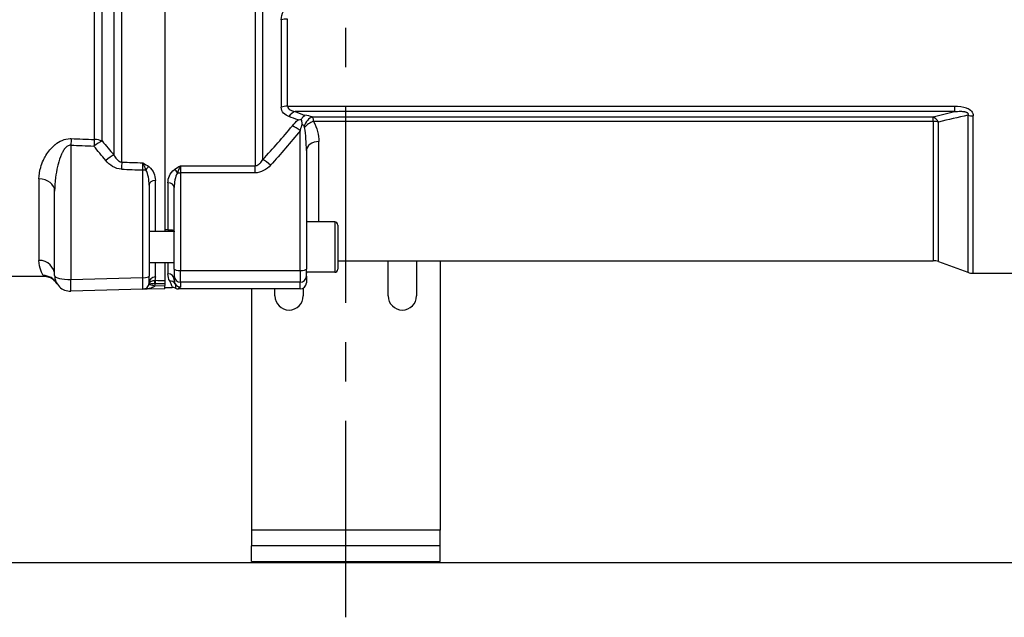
# Model space of a CAD drawing. Header units: millimetres. Extents: x 0 to 5940, y 0 to 4200.
# Tile 43 of 55: x 2743 to 3056, y 2823 to 3013. Entities that reach past the tile are written whole.
import ezdxf

# ---------------------------------------------------------------- set-up
doc = ezdxf.new("R2010")
doc.units = ezdxf.units.MM
doc.header["$LTSCALE"] = 50
doc.linetypes.add('MITTE', pattern=[2, 1.25, -0.25, 0.25, -0.25])
for name, color, linetype in [('02-LINIE-035', 2, 'CONTINUOUS'), ('03-LINIE-050', 3, 'CONTINUOUS'), ('05-ACHSE', 1, 'MITTE')]:
    doc.layers.add(name, color=color, linetype=linetype)

msp = doc.modelspace()

# ---------------------------------------------------------------- linework, layer by layer
at = {"layer": '02-LINIE-035'}
for p, q in [((2789.15, 3185.47), (2789.15, 2946.1)), ((2789.15, 3184.98), (2789.15, 2946.58)), ((2817.84, 3164.57), (2817.84, 2967)), ((2772.99, 3161.16), (2772.99, 2970.41)), ((2775.49, 2968.14), (2775.49, 3163.43)), ((2820.3, 2968.96), (2820.3, 3162.6)), ((2766.75, 3156.26), (2766.75, 2975.31)), ((2769.25, 2974.86), (2769.25, 3156.71)), ((2826.18, 3013.43), (2826.18, 2985.59)), ((2828.15, 2985.9), (2828.15, 3013.64)), ((2828.15, 2985.9), (3040.12, 2985.9)), ((3040.12, 2985.9), (3040.12, 2984.2)), ((3040.12, 2984.2), (2830.57, 2984.2)), ((2836.03, 2982.5), (3033.28, 2982.5)), ((3033.28, 2981.08), (3033.28, 2982.5)), ((3044.33, 2983.04), (3044.33, 2933.09)), ((3046.04, 2932.78), (3046.04, 2982.85)), ((3033.28, 2981.08), (2836.39, 2981.08)), ((3033.28, 2981.08), (3033.28, 2936.78)), ((3034.99, 2936.48), (3034.99, 2980.88)), ((2832.15, 2933.62), (2832.15, 2978.13)), ((2759.29, 2973.54), (2759.29, 2930.79)), ((2838.15, 2949.1), (2838.15, 2974.65)), ((2834.15, 2971.83), (2834.15, 2934.13)), ((2794.15, 2967), (2817.84, 2967)), ((2794.15, 2967), (2794.15, 2964.71)), ((2817.84, 2964.71), (2817.84, 2967)), ((2782.21, 2931.39), (2782.21, 2965.63)), ((2794.15, 2964.71), (2794.15, 2933.62)), ((2817.84, 2964.71), (2794.15, 2964.71)), ((2749.15, 2962.77), (2749.15, 2936.89)), ((2784.15, 2960.83), (2784.15, 2931.9)), ((2786.15, 2946.1), (2786.15, 2962.33)), ((2790.15, 2961.55), (2790.15, 2946.58)), ((2754.15, 2932.08), (2754.15, 2958.93)), ((2792.15, 2934.13), (2792.15, 2960.03)), ((2843.15, 2949.1), (2834.15, 2949.1)), ((2843.15, 2949.1), (2843.15, 2933.1)), ((2844.15, 2948.1), (2844.15, 2934.1)), ((2792.15, 2946.1), (2784.68, 2946.1)), ((2790.15, 2946.58), (2789.15, 2946.58)), ((2792.15, 2936.1), (2784.15, 2936.1)), ((2786.15, 2931.63), (2786.15, 2936.1)), ((2789.15, 2936.1), (2789.15, 2930.53)), ((2789.15, 2936.1), (2789.15, 2930.53)), ((2790.15, 2936.1), (2790.15, 2932.63)), ((2844.15, 2936.78), (3033.28, 2936.78)), ((2860.15, 2925.59), (2860.15, 2936.78)), ((2869.15, 2936.78), (2869.15, 2925.59)), ((2876.65, 2936.78), (2876.65, 2851.09)), ((3034.99, 2936.48), (3044.33, 2933.09)), ((2750.67, 2931.78), (2750.5, 2932.06)), ((2784.15, 2929.68), (2784.15, 2931.9)), ((2792.15, 2934.13), (2792.15, 2931.91)), ((2792.15, 2930.7), (2792.15, 2931.91)), ((2794.15, 2929.91), (2794.15, 2933.62)), ((2794.15, 2933.62), (2832.15, 2933.62)), ((2832.15, 2933.62), (2832.15, 2929.91)), ((2834.15, 2931.91), (2834.15, 2934.13)), ((2843.15, 2933.1), (2834.15, 2933.1)), ((2834.15, 2931.91), (2834.15, 2929.79)), ((3046.04, 2932.78), (3080.15, 2932.78)), ((2750.67, 2931.78), (2697.65, 2931.78)), ((2759.29, 2930.79), (2782.21, 2931.39)), ((2786, 2928.78), (2789.15, 2928.86)), ((2789.15, 2929.55), (2789.15, 2928.86)), ((2789.15, 2927.86), (2789.15, 2928.86)), ((2832.15, 2929.91), (2794.15, 2929.91)), ((2794.15, 2929.91), (2794.15, 2928.42)), ((2832.15, 2927.78), (2832.15, 2929.91)), ((2782.21, 2927.68), (2759.29, 2927.08)), ((2789.15, 2927.86), (2782.21, 2927.68)), ((2789.15, 2928.28), (2791.54, 2928.28)), ((2832.15, 2927.78), (2793.48, 2927.78)), ((2816.65, 2927.78), (2816.65, 2851.09)), ((2824.15, 2925.59), (2824.15, 2927.78)), ((2833.15, 2928.05), (2833.15, 2925.59)), ((2876.65, 2851.09), (2816.65, 2851.09)), ((2816.65, 2851.09), (2816.65, 2846.09)), ((2876.65, 2846.09), (2876.65, 2851.09)), ((2816.65, 2841.09), (2816.65, 2846.09)), ((2876.65, 2846.09), (2816.65, 2846.09)), ((2876.65, 2841.09), (2876.65, 2846.09)), ((2816.65, 2841.09), (2876.65, 2841.09))]:
    msp.add_line(p, q, dxfattribs=at)
for centre, radius, start, end in [((2843.15, 2948.1), 1, 0, 90), ((3033.28, 2931.78), 5, 70, 90), ((2759.15, 2932.08), 5, 180, 271.5), ((2838.15, 2932.78), 4, 175.4199, 180), ((2843.15, 2934.1), 1, 270, 0), ((3046.04, 2937.78), 5, 250, 270), ((2782.15, 2929.68), 2, 271.5, 0), ((2782.1, 2929.68), 4, 346.9921, 358.2702), ((2791.54, 2926.28), 2, 61.0569, 90.0002), ((2828.65, 2925.59), 4.5, 180, 0), ((2864.65, 2925.59), 4.5, 180, 0)]:
    msp.add_arc(centre, radius, start, end, dxfattribs=at)
for centre, major_axis, ratio, start_param, end_param in [((2828.15, 3012.07), (4, 0), 0.392088, 1.570796, 2.086345), ((2828.15, 2983.5), (4, 0), 0.600636, 1.570796, 2.086345), ((2830.57, 2980.45), (1.41, 3.74), 0.695306, 0.495962, 1.225194), ((2836.03, 2978.74), (-1.33, -3.77), 0.675738, 3.624077, 4.742024), ((2832.15, 2980.59), (6, 0), 0.417529, 0.867648, 1.311563), ((3033.28, 2977.8), (1.25, -4.84), 0.564656, 2.108788, 2.714303), ((3046.04, 2985.97), (-5, 0), 0.62357, 1.22173, 1.570796), ((2832.15, 2976.84), (-3.91, 3.12), 0.205021, 4.874494, 5.546274), ((2832.15, 2976.83), (0, 3.54), 0.564899, 5.580037, 5.972839), ((2836.39, 2978.45), (-3.45, -2.02), 0.600795, 4.374589, 5.255159), ((3033.28, 2977.8), (5, 0), 0.656615, 1.22173, 1.570796), ((2759.42, 2972.24), (0.21, 5), 0.038365, 0.833408, 1.310471), ((7476.42, 3067.08), (-5308.2, -36), 0.025292, 0.476228, 0.479233), ((7476.55, 3065.78), (-5308.2, -34.7), 0.024383, 0.47624, 0.479245), ((2766.75, 2971.94), (0.21, 5), 0.038269, 0.830394, 1.310457), ((2766.75, 2971.94), (3.91, 3.12), 0.220646, 0.714145, 1.429216), ((2766.75, 2971.94), (5, 0), 0.675176, 1.047198, 1.570796), ((2838.15, 2971.83), (-4, 0), 0.706433, 4.712389, 6.283185), ((2770.49, 2967.39), (3.82, 3.23), 0.216786, 0.68941, 1.423128), ((2775.49, 2964.59), (0.18, 5), 0.036867, 0.78178, 1.310259), ((7476.55, 3065.78), (-5441.86, -35.61), 0.024405, 0.527732, 0.530157), ((2782.16, 2964.9), (-0.07, 4.31), 0.0137, 4.882967, 5.483053), ((2784.08, 2965.24), (1.19, 1.61), 0.52466, 0.951527, 1.673373), ((2822.77, 2965.89), (-3.69, 3.37), 0.193992, 4.887938, 5.605783), ((7476.42, 3067.08), (-5441.86, -36.91), 0.025292, 0.527721, 0.530212), ((2782.15, 2966.15), (2, 0), 0.258819, 4.738569, 5.214206), ((2792.2, 2964.32), (1.18, -1.61), 0.530864, 1.463735, 2.197776), ((2794.15, 2965.22), (2, 0), 0.258819, 4.201538, 4.712389), ((2749.15, 2958.93), (5, 0), 0.768739, 0, 1.570796), ((2786.15, 2960.83), (-2, 0), 0.752394, 4.712389, 6.283185), ((2790.15, 2960.03), (2, 0), 0.758102, 0, 1.570796), ((2749.15, 2932.08), (5, 0), 0.961909, 0, 1.570796), ((2750.5, 2927.07), (4.33, 2.51), 0.997274, 0, 1.047153), ((2759.15, 2932.08), (-5, 0), 0.258819, 0, 1.596976), ((2782.15, 2931.9), (2, 0), 0.258819, 4.738569, 6.283185), ((2790.15, 2930.7), (2, 0), 0.968372, 0, 1.570796), ((2794.15, 2934.13), (-2, 0), 0.258819, 0, 1.570796), ((2794.15, 2931.91), (-2, 0), 0.999657, 0, 1.570796), ((2832.15, 2934.13), (2, 0), 0.258819, 4.712389, 6.283185), ((2832.15, 2931.91), (2, 0), 0.999657, 4.712389, 6.283185), ((2759.15, 2932.08), (0.13, -5), 0.020082, 0, 1.308471), ((2782.15, 2932.68), (-0.05, 5), 0.008031, 3.141719, 4.45019), ((2786.34, 2928.58), (2.2, -0.77), 0.828928, 3.178562, 3.22313), ((2786.22, 2927.55), (2.1, -1.7), 0.192979, 3.185805, 3.227461), ((2786.22, 2927.55), (2.1, -1.7), 0.192979, 3.232154, 3.232163), ((2786.22, 2927.55), (2.1, -1.7), 0.192979, 3.227674, 3.232154), ((2785.08, 2929), (-0.955, 0.295), 0.808217, 0.016769, 0.089933), ((2786.05, 2928.78), (-1.95, 0.45), 0.005894, 0.052915, 1.545288), ((2786.15, 2929.68), (-2, 0), 0.975656, 4.712389, 6.283185), ((2786, 2929.56), (0.028, 1), 0.153025, 0.183781, 1.571252), ((2786.16, 2929.75), (1.99, -0.03), 0.093877, 4.558013, 4.686164), ((2786.15, 2930.72), (0.99, 0), 0.180612, 4.557232, 4.686045), ((2786.13, 2929.56), (0.005, 1), 0.026177, 0.181571, 1.570922), ((3740.85, 3065.78), (-5289.1, 0), 0.026186, 1.389288, 1.389875), ((3740.88, 3065.78), (-5289.1, 0), 0.025997, 1.389288, 1.38987), ((2789.15, 2929.55), (0, -1), 0.00001, 3.323152, 4.712533), ((2790.7, 2928.4), (1.79, 0.89), 0.981214, 0.068658, 1.115762), ((2794.15, 2930.42), (2, 0), 0.999657, 3.671679, 4.712389), ((2832.15, 2929.79), (0, -2), 0.999657, 0, 1.570796)]:
    msp.add_ellipse(centre, major_axis=major_axis, ratio=ratio, start_param=start_param, end_param=end_param, dxfattribs=at)
for points, knots in [([(2826.18, 3013.43), (2826.18, 3014.33), (2826.46, 3015.25), (2826.91, 3016.1), (2827.35, 3016.94), (2827.94, 3017.71), (2828.6, 3018.41)], [0, 0, 0, 0, 0.5, 0.5, 0.5, 1, 1, 1, 1]), ([(2828.6, 2982.64), (2827.94, 2982.87), (2827.35, 2983.21), (2826.91, 2983.69), (2826.46, 2984.17), (2826.18, 2984.81), (2826.18, 2985.59)], [0, 0, 0, 0, 0.5, 0.5, 0.5, 1, 1, 1, 1]), ([(2828.15, 2985.9), (2828.15, 2985.37), (2828.55, 2984.99), (2829.01, 2984.73), (2829.47, 2984.48), (2830.01, 2984.32), (2830.57, 2984.2)], [0, 0, 0, 0, 0.5, 0.5, 0.5, 1, 1, 1, 1]), ([(3040.12, 2985.9), (3041.43, 2985.9), (3042.77, 2985.79), (3043.95, 2985.35), (3043.96, 2985.34), (3043.98, 2985.34), (3043.99, 2985.33), (3044.58, 2985.11), (3045.12, 2984.78), (3045.48, 2984.36), (3045.49, 2984.35), (3045.5, 2984.35), (3045.5, 2984.34), (3045.87, 2983.9), (3046.04, 2983.37), (3046.04, 2982.85)], [0, 0, 0, 0, 0.4944, 0.4944, 0.4944, 0.5, 0.5, 0.5, 0.744851, 0.744851, 0.744851, 0.75, 0.75, 0.75, 1, 1, 1, 1]), ([(2832.49, 2981.71), (2832.66, 2982.01), (2832.84, 2982.28), (2833.25, 2982.72), (2833.46, 2982.89), (2833.69, 2983), (2833.69, 2983.01), (2833.69, 2983.01)], [0.0000014, 0.0000014, 0.0000014, 0.0000014, 0.1219598, 0.1219598, 0.2431861, 0.2431861, 0.2444592, 0.2444592, 0.2444592, 0.2444592]), ([(2836.03, 2982.5), (2836.1, 2982.39), (2836.15, 2982.25), (2836.2, 2982.09), (2836.28, 2981.82), (2836.34, 2981.48), (2836.39, 2981.08)], [0, 0, 0, 0, 0.375273, 0.375273, 0.375273, 1, 1, 1, 1]), ([(3040.12, 2984.2), (3040.76, 2984.27), (3041.4, 2984.31), (3042.06, 2984.3), (3042.43, 2984.3), (3042.81, 2984.28), (3043.19, 2984.22), (3043.27, 2984.2), (3043.36, 2984.19), (3043.44, 2984.17), (3043.58, 2984.14), (3043.72, 2984.1), (3043.85, 2984.04), (3043.93, 2984.01), (3044, 2983.98), (3044.06, 2983.94), (3044.13, 2983.9), (3044.19, 2983.86), (3044.23, 2983.81), (3044.25, 2983.8), (3044.26, 2983.79), (3044.27, 2983.78), (3044.32, 2983.71), (3044.37, 2983.64), (3044.39, 2983.57), (3044.41, 2983.51), (3044.42, 2983.45), (3044.42, 2983.39), (3044.41, 2983.31), (3044.4, 2983.23), (3044.37, 2983.16), (3044.36, 2983.12), (3044.34, 2983.08), (3044.33, 2983.04)], [0, 0, 0, 0, 0.3701426, 0.3701426, 0.3701426, 0.5829279, 0.5829279, 0.5829279, 0.6308234, 0.6308234, 0.6308234, 0.7113576, 0.7113576, 0.7113576, 0.7555012, 0.7555012, 0.7555012, 0.7985446, 0.7985446, 0.7985446, 0.80792, 0.80792, 0.80792, 0.8638676, 0.8638676, 0.8638676, 0.9084075, 0.9084075, 0.9084075, 0.9676844, 0.9676844, 0.9676844, 0.9999998, 0.9999998, 0.9999998, 0.9999998]), ([(2831.55, 2981.56), (2831.55, 2981.56), (2831.55, 2981.56), (2831.87, 2981.63), (2832.18, 2981.68), (2832.49, 2981.71)], [0.0000004, 0.0000004, 0.0000004, 0.0000004, 0.013428, 0.013428, 1, 1, 1, 1]), ([(2832.76, 2980.2), (2832.49, 2979.6), (2832.35, 2978.96), (2832.2, 2978.33), (2832.18, 2978.27), (2832.17, 2978.2), (2832.15, 2978.13)], [0.0008261, 0.0008261, 0.0008261, 0.0008261, 0.904672, 0.904672, 0.904672, 1, 1, 1, 1]), ([(2832.49, 2981.71), (2832.54, 2981.48), (2832.58, 2981.25), (2832.62, 2981), (2832.64, 2980.87), (2832.67, 2980.74), (2832.69, 2980.6), (2832.7, 2980.54), (2832.71, 2980.47), (2832.73, 2980.4), (2832.73, 2980.36), (2832.74, 2980.32), (2832.75, 2980.28), (2832.76, 2980.25), (2832.77, 2980.21), (2832.76, 2980.2)], [0.0000003, 0.0000003, 0.0000003, 0.0000003, 0.4896519, 0.4896519, 0.4896519, 0.7448259, 0.7448259, 0.7448259, 0.872413, 0.872413, 0.872413, 0.9481701, 0.9481701, 0.9481701, 1, 1, 1, 1]), ([(2833.57, 2979.19), (2833.55, 2979.27), (2833.53, 2979.35), (2833.5, 2979.42), (2833.49, 2979.46), (2833.47, 2979.5), (2833.45, 2979.53)], [0, 0, 0, 0, 0.655095, 0.655095, 0.655095, 1, 1, 1, 1]), ([(2834.15, 2971.83), (2834.15, 2973.06), (2834.11, 2974.3), (2834.01, 2975.53), (2833.92, 2976.75), (2833.78, 2977.98), (2833.57, 2979.19)], [0, 0, 0, 0, 0.50488, 0.50488, 0.50488, 1, 1, 1, 1]), ([(2836.39, 2981.08), (2837.02, 2980.04), (2837.44, 2978.95), (2837.72, 2977.88), (2838.01, 2976.8), (2838.15, 2975.73), (2838.15, 2974.65)], [0, 0, 0, 0, 0.5, 0.5, 0.5, 1, 1, 1, 1]), ([(2749.15, 2962.77), (2749.15, 2963.99), (2749.35, 2965.23), (2749.71, 2966.47), (2749.93, 2967.23), (2750.21, 2968), (2750.57, 2968.75), (2750.8, 2969.24), (2751.06, 2969.74), (2751.35, 2970.22), (2751.36, 2970.24), (2751.37, 2970.26), (2751.39, 2970.28), (2752.13, 2971.5), (2753.07, 2972.71), (2754.32, 2973.73), (2754.34, 2973.75), (2754.37, 2973.77), (2754.39, 2973.78), (2755.61, 2974.76), (2757.26, 2975.59), (2759.08, 2975.61), (2759.19, 2975.61), (2759.3, 2975.61), (2759.42, 2975.61)], [0, 0, 0, 0, 0.247098, 0.247098, 0.247098, 0.397904, 0.397904, 0.397904, 0.495871, 0.495871, 0.495871, 0.5, 0.5, 0.5, 0.745702, 0.745702, 0.745702, 0.75, 0.75, 0.75, 0.985724, 0.985724, 0.985724, 1, 1, 1, 1]), ([(2759.29, 2973.54), (2758.89, 2973.57), (2758.5, 2973.43), (2758.19, 2973.22), (2757.88, 2973), (2757.63, 2972.74), (2757.4, 2972.45), (2757.15, 2972.13), (2756.93, 2971.78), (2756.74, 2971.43), (2756.6, 2971.17), (2756.47, 2970.91), (2756.35, 2970.64), (2755.88, 2969.61), (2755.53, 2968.53), (2755.25, 2967.47), (2755.19, 2967.23), (2755.13, 2966.99), (2755.07, 2966.76), (2754.79, 2965.57), (2754.58, 2964.37), (2754.43, 2963.19), (2754.25, 2961.76), (2754.15, 2960.35), (2754.15, 2958.93)], [0, 0, 0, 0, 0.0625, 0.0625, 0.0625, 0.125, 0.125, 0.125, 0.19686, 0.19686, 0.19686, 0.25, 0.25, 0.25, 0.45489, 0.45489, 0.45489, 0.5, 0.5, 0.5, 0.726423, 0.726423, 0.726423, 1, 1, 1, 1]), ([(2772.99, 2970.41), (2773.23, 2969.95), (2773.51, 2969.5), (2773.86, 2969.1), (2774.03, 2968.9), (2774.22, 2968.72), (2774.44, 2968.56), (2774.6, 2968.44), (2774.77, 2968.34), (2774.96, 2968.27), (2775.13, 2968.2), (2775.31, 2968.15), (2775.49, 2968.14)], [0, 0, 0, 0, 0.461269, 0.461269, 0.461269, 0.686871, 0.686871, 0.686871, 0.851732, 0.851732, 0.851732, 1, 1, 1, 1]), ([(2782.15, 2967.91), (2782.16, 2967.9), (2782.16, 2967.9), (2782.16, 2967.9), (2782.82, 2967.51), (2783.48, 2967.12), (2784.08, 2966.69)], [0, 0, 0, 0, 0.004863, 0.004863, 0.004863, 1, 1, 1, 1]), ([(2783.12, 2965.7), (2782.96, 2966.09), (2782.81, 2966.47), (2782.65, 2966.82), (2782.57, 2967.01), (2782.49, 2967.2), (2782.41, 2967.38), (2782.32, 2967.56), (2782.24, 2967.73), (2782.16, 2967.9), (2782.16, 2967.9), (2782.16, 2967.9), (2782.15, 2967.91)], [0, 0, 0, 0, 0.481133, 0.481133, 0.481133, 0.737054, 0.737054, 0.737054, 0.994978, 0.994978, 0.994978, 1, 1, 1, 1]), ([(2784.08, 2966.69), (2784.89, 2966.1), (2785.36, 2965.35), (2785.68, 2964.61), (2786, 2963.86), (2786.15, 2963.09), (2786.15, 2962.33)], [0, 0, 0, 0, 0.5, 0.5, 0.5, 1, 1, 1, 1]), ([(2792.2, 2965.77), (2792.8, 2966.21), (2793.47, 2966.6), (2794.15, 2967), (2794.15, 2967), (2794.15, 2967), (2794.15, 2967)], [0, 0, 0, 0, 0.995215, 0.995215, 0.995215, 1, 1, 1, 1]), ([(2794.15, 2967), (2794.15, 2967), (2794.15, 2967), (2794.15, 2966.99), (2794.07, 2966.83), (2793.98, 2966.65), (2793.9, 2966.47), (2793.82, 2966.29), (2793.73, 2966.1), (2793.65, 2965.91), (2793.49, 2965.55), (2793.34, 2965.17), (2793.18, 2964.77)], [0, 0, 0, 0, 0.004938, 0.004938, 0.004938, 0.2633, 0.2633, 0.2633, 0.519574, 0.519574, 0.519574, 1, 1, 1, 1]), ([(2817.84, 2967), (2818.02, 2967), (2818.2, 2967.03), (2818.37, 2967.09), (2818.64, 2967.17), (2818.89, 2967.32), (2819.11, 2967.49), (2819.23, 2967.59), (2819.34, 2967.69), (2819.44, 2967.79), (2819.79, 2968.14), (2820.06, 2968.55), (2820.3, 2968.96)], [0, 0, 0, 0, 0.155563, 0.155563, 0.155563, 0.407438, 0.407438, 0.407438, 0.542309, 0.542309, 0.542309, 1, 1, 1, 1]), ([(2784.15, 2960.83), (2784.15, 2961.65), (2784.08, 2962.48), (2783.93, 2963.3), (2783.93, 2963.33), (2783.92, 2963.35), (2783.92, 2963.38), (2783.77, 2964.17), (2783.57, 2964.97), (2783.12, 2965.7)], [0, 0, 0, 0, 0.5, 0.5, 0.5, 0.516276, 0.516276, 0.516276, 1, 1, 1, 1]), ([(2790.15, 2961.55), (2790.15, 2962.29), (2790.31, 2963.03), (2790.62, 2963.76), (2790.94, 2964.48), (2791.41, 2965.2), (2792.2, 2965.77)], [0, 0, 0, 0, 0.499277, 0.499277, 0.499277, 1, 1, 1, 1]), ([(2793.18, 2964.77), (2792.74, 2964.07), (2792.54, 2963.28), (2792.39, 2962.51), (2792.38, 2962.49), (2792.38, 2962.46), (2792.37, 2962.44), (2792.22, 2961.64), (2792.15, 2960.83), (2792.15, 2960.03)], [0, 0, 0, 0, 0.483771, 0.483771, 0.483771, 0.5, 0.5, 0.5, 1, 1, 1, 1]), ([(2784.68, 2946.1), (2784.48, 2946.1), (2784.33, 2946.05), (2784.19, 2945.88), (2784.15, 2945.8), (2784.15, 2945.69)], [0.2916395, 0.2916395, 0.2916395, 0.2916395, 0.4374772, 0.4374772, 0.5300861, 0.5300861, 0.5300861, 0.5300861]), ([(2790.15, 2946.58), (2790.17, 2946.58), (2790.19, 2946.58), (2790.32, 2946.59), (2790.43, 2946.59), (2790.68, 2946.6), (2790.82, 2946.6), (2791.14, 2946.61), (2791.34, 2946.6), (2791.75, 2946.53), (2791.95, 2946.45), (2792.12, 2946.21), (2792.15, 2946.11), (2792.15, 2946)], [0.7699377, 0.7699377, 0.7699377, 0.7699377, 0.776967, 0.776967, 0.8231163, 0.8231163, 0.8872727, 0.8872727, 0.9965058, 0.9965058, 1.1407572, 1.1407572, 1.2148424, 1.2148424, 1.2148424, 1.2148424]), ([(2750.5, 2932.06), (2750.32, 2932.36), (2750, 2932.92), (2749.71, 2933.73), (2749.42, 2934.53), (2749.15, 2935.58), (2749.15, 2936.89)], [0, 0, 0, 0, 0.500176, 0.500176, 0.500176, 1, 1, 1, 1]), ([(2754.88, 2929.48), (2754.6, 2929.92), (2754.24, 2930.32), (2753.42, 2930.99), (2752.95, 2931.27), (2751.96, 2931.64), (2751.42, 2931.76), (2750.82, 2931.78), (2750.74, 2931.78), (2750.67, 2931.78)], [0.0050106, 0.0050106, 0.0050106, 0.0050106, 0.1626325, 0.1626325, 0.3222591, 0.3222591, 0.48169, 0.48169, 0.5042975, 0.5042975, 0.5042975, 0.5042975]), ([(2786, 2928.78), (2785.91, 2928.65), (2785.78, 2928.55), (2785.65, 2928.47), (2785.57, 2928.41), (2785.47, 2928.36), (2785.38, 2928.31), (2785.3, 2928.28), (2785.22, 2928.24), (2785.14, 2928.21), (2784.91, 2928.11), (2784.68, 2928.04), (2784.44, 2927.98), (2784.35, 2927.95), (2784.25, 2927.93), (2784.16, 2927.91), (2783.66, 2927.8), (2783.16, 2927.73), (2782.66, 2927.7), (2782.51, 2927.69), (2782.37, 2927.69), (2782.22, 2927.68), (2782.22, 2927.68), (2782.21, 2927.68), (2782.21, 2927.68)], [0, 0, 0, 0, 0.113513, 0.113513, 0.113513, 0.189586, 0.189586, 0.189586, 0.254662, 0.254662, 0.254662, 0.43713, 0.43713, 0.43713, 0.51001, 0.51001, 0.51001, 0.886361, 0.886361, 0.886361, 0.99687, 0.99687, 0.99687, 1, 1, 1, 1]), ([(2784.11, 2929.23), (2784.11, 2929.23), (2784.11, 2929.23), (2784.11, 2929.24), (2784.16, 2929.33), (2784.33, 2929.4), (2784.6, 2929.45), (2784.79, 2929.5), (2785.03, 2929.53), (2785.29, 2929.55), (2785.47, 2929.57), (2785.66, 2929.57), (2785.85, 2929.57)], [0, 0, 0, 0, 0.010631, 0.010631, 0.010631, 0.469929, 0.469929, 0.469929, 0.790488, 0.790488, 0.790488, 1, 1, 1, 1]), ([(2784.12, 2929.29), (2784.19, 2929.51), (2784.3, 2929.72), (2784.46, 2929.9), (2784.6, 2930.06), (2784.77, 2930.19), (2784.97, 2930.3), (2785.11, 2930.38), (2785.27, 2930.44), (2785.44, 2930.48), (2785.62, 2930.53), (2785.81, 2930.55), (2786, 2930.55)], [0, 0, 0, 0, 0.31749, 0.31749, 0.31749, 0.588541, 0.588541, 0.588541, 0.78817, 0.78817, 0.78817, 1, 1, 1, 1]), ([(2791.54, 2928.28), (2791.61, 2928.28), (2791.56, 2928.46), (2791.26, 2929.15), (2791.05, 2929.67), (2790.7, 2930.36)], [0, 0, 0, 0, 0.5, 0.5, 1, 1, 1, 1]), ([(2792.15, 2930.7), (2792.15, 2930.56), (2792.16, 2930.44), (2792.18, 2930.31), (2792.22, 2929.97), (2792.31, 2929.67), (2792.43, 2929.41)], [0, 0, 0, 0, 0.26442, 0.26442, 0.26442, 1, 1, 1, 1]), ([(2792.43, 2929.41), (2792.6, 2929.01), (2792.58, 2928.69), (2792.52, 2928.23), (2792.48, 2928.09), (2792.51, 2928.03)], [0, 0, 0, 0, 0.5, 0.5, 1, 1, 1, 1]), ([(2783.26, 2928.01), (2783.23, 2928), (2783.21, 2927.98), (2783.19, 2927.97), (2782.94, 2927.82), (2782.69, 2927.74), (2782.44, 2927.7), (2782.36, 2927.69), (2782.29, 2927.68), (2782.21, 2927.68), (2782.21, 2927.68), (2782.21, 2927.68), (2782.21, 2927.68)], [0.4825876, 0.4825876, 0.4825876, 0.4825876, 0.5151642, 0.5151642, 0.5151642, 0.8876758, 0.8876758, 0.8876758, 0.9972383, 0.9972383, 0.9972383, 1, 1, 1, 1]), ([(2792.51, 2928.03), (2792.66, 2927.95), (2792.81, 2927.89), (2793.14, 2927.81), (2793.31, 2927.78), (2793.48, 2927.78)], [0.0000018, 0.0000018, 0.0000018, 0.0000018, 0.0506397, 0.0506397, 0.101278, 0.101278, 0.101278, 0.101278]), ([(2794.15, 2928.42), (2794.15, 2928.4), (2794.15, 2928.38), (2794.14, 2928.37), (2794.11, 2928.33), (2794.06, 2928.29), (2794, 2928.26), (2793.97, 2928.24), (2793.94, 2928.22), (2793.9, 2928.21), (2793.83, 2928.17), (2793.75, 2928.13), (2793.68, 2928.1), (2793.59, 2928.05), (2793.52, 2928.01), (2793.47, 2927.96), (2793.42, 2927.92), (2793.41, 2927.88), (2793.43, 2927.84), (2793.44, 2927.82), (2793.46, 2927.8), (2793.48, 2927.78)], [0, 0, 0, 0, 0.078025, 0.078025, 0.078025, 0.251552, 0.251552, 0.251552, 0.333332, 0.333332, 0.333332, 0.503124, 0.503124, 0.503124, 0.715884, 0.715884, 0.715884, 0.919508, 0.919508, 0.919508, 1, 1, 1, 1])]:
    msp.add_open_spline(points, degree=3, knots=knots, dxfattribs=at)
for points in [[(2831.55, 2981.56), (2830.57, 2981.92), (2829.59, 2982.28), (2828.6, 2982.64)], [(2830.57, 2984.2), (2831.62, 2983.81), (2832.66, 2983.41), (2833.69, 2983.01)], [(3033.28, 2982.5), (3035.54, 2983.08), (3037.82, 2983.65), (3040.12, 2984.2)], [(3044.33, 2983.04), (3041.18, 2982.34), (3038.07, 2981.62), (3034.99, 2980.88)], [(2820.3, 2968.96), (2823.55, 2972.44), (2826.69, 2976.01), (2829.69, 2979.69)], [(2829.69, 2979.69), (2830.24, 2980.36), (2830.84, 2981.02), (2831.55, 2981.56)], [(2832.15, 2978.13), (2829.16, 2974.38), (2826.02, 2970.74), (2822.77, 2967.18)], [(2770.36, 2968.68), (2769.1, 2970.18), (2767.85, 2971.7), (2766.62, 2973.23)], [(2769.25, 2974.86), (2770.48, 2973.36), (2771.73, 2971.87), (2772.99, 2970.41)], [(2775.36, 2965.88), (2773.35, 2965.96), (2771.62, 2967.19), (2770.36, 2968.68)], [(2822.77, 2967.18), (2821.5, 2965.79), (2819.77, 2964.71), (2817.84, 2964.71)], [(2790.7, 2930.36), (2790.39, 2930.98), (2790.15, 2931.74), (2790.15, 2932.63)], [(2754.83, 2929.57), (2754.88, 2929.48), (2754.9, 2929.43), (2754.9, 2929.43)], [(2786.15, 2931.63), (2786.15, 2931.23), (2786.09, 2930.87), (2786, 2930.55)]]:
    msp.add_open_spline(points, degree=3, dxfattribs=at)
at = {"layer": '03-LINIE-050'}
msp.add_line((1763.87, 2840.78), (3803.96, 2840.78), dxfattribs=at)
at = {"layer": '05-ACHSE'}
msp.add_line((2846.65, 2823.36), (2846.65, 3933.91), dxfattribs=at)

doc.saveas('drawing.dxf')
